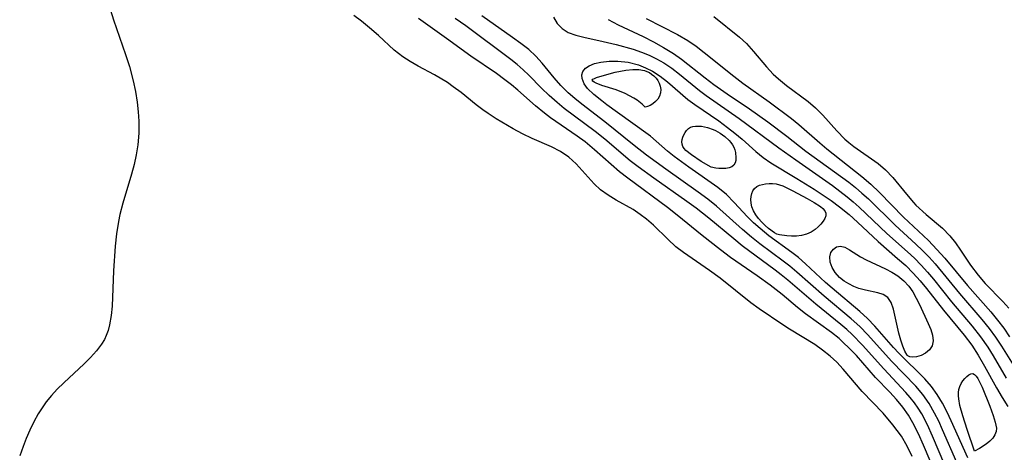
# Model space of a CAD drawing. Header units: metres. Extents: x 1073367 to 1082519, y 1569854 to 1574957.
# Tile 34 of 256: x 1073614 to 1073763, y 1573147 to 1573213. Entities that reach past the tile are written whole.
import ezdxf

# ---------------------------------------------------------------- set-up
doc = ezdxf.new("R2010")
doc.units = ezdxf.units.M
doc.layers.add('CGG_CurvaNivelLidar_v1', color=253, linetype='Continuous', lineweight=30)

msp = doc.modelspace()

# ---------------------------------------------------------------- linework, layer by layer
at = {"layer": 'CGG_CurvaNivelLidar_v1'}
for p, q in [((1073627.3054, 1573214.1722, 63.5), (1073627.7747, 1573212.7116, 63.5)), ((1073627.7747, 1573212.7116, 63.5), (1073629.6111, 1573207.4523, 63.5)), ((1073665.4307, 1573212.493, 63.5), (1073664.2613, 1573213.346, 63.5)), ((1073678.3393, 1573209.8587, 63), (1073674.0776, 1573212.8748, 63)), ((1073681.2536, 1573211.8053, 62.5), (1073679.6738, 1573212.9168, 62.5)), ((1073688.3651, 1573210.0043, 62), (1073683.6896, 1573213.3154, 62)), ((1073694.5634, 1573213.1017, 62), (1073695.1585, 1573212.1394, 62)), ((1073702.8813, 1573212.7452, 62.5), (1073704.4054, 1573211.9365, 62.5)), ((1073708.6408, 1573212.8973, 63), (1073713.4151, 1573210.4913, 63)), ((1073718.9462, 1573213.1906, 63.5), (1073722.8292, 1573210.0572, 63.5)), ((1073666.6557, 1573211.4926, 63.5), (1073665.4307, 1573212.493, 63.5)), ((1073667.9985, 1573210.3086, 63.5), (1073666.6557, 1573211.4926, 63.5)), ((1073688.0822, 1573206.6941, 62.5), (1073681.2536, 1573211.8053, 62.5)), ((1073695.1585, 1573212.1394, 62), (1073695.8821, 1573211.3627, 62)), ((1073695.8821, 1573211.3627, 62), (1073696.8299, 1573210.7837, 62)), ((1073704.4054, 1573211.9365, 62.5), (1073708.21, 1573210.1455, 62.5)), ((1073670.4115, 1573208.0975, 63.5), (1073667.9985, 1573210.3086, 63.5)), ((1073682.0221, 1573207.1938, 63), (1073678.3393, 1573209.8587, 63)), ((1073689.6221, 1573209.1048, 62), (1073688.3651, 1573210.0043, 62)), ((1073696.8299, 1573210.7837, 62), (1073697.9488, 1573210.3774, 62)), ((1073697.9488, 1573210.3774, 62), (1073699.1998, 1573210.0604, 62)), ((1073699.1998, 1573210.0604, 62), (1073702.1428, 1573209.4156, 62)), ((1073708.21, 1573210.1455, 62.5), (1073709.7761, 1573209.3624, 62.5)), ((1073713.4151, 1573210.4913, 63), (1073714.9755, 1573209.5788, 63)), ((1073722.8292, 1573210.0572, 63.5), (1073723.8747, 1573209.083, 63.5)), ((1073690.8191, 1573208.1762, 62), (1073689.6221, 1573209.1048, 62)), ((1073691.9219, 1573207.1791, 62), (1073690.8191, 1573208.1762, 62)), ((1073702.1428, 1573209.4156, 62), (1073704.1074, 1573208.9483, 62)), ((1073704.1074, 1573208.9483, 62), (1073706.6765, 1573208.2455, 62)), ((1073706.6765, 1573208.2455, 62), (1073707.9447, 1573207.8124, 62)), ((1073709.7761, 1573209.3624, 62.5), (1073711.3078, 1573208.5116, 62.5)), ((1073711.3078, 1573208.5116, 62.5), (1073712.7901, 1573207.582, 62.5)), ((1073714.9755, 1573209.5788, 63), (1073716.2443, 1573208.7013, 63)), ((1073716.2443, 1573208.7013, 63), (1073717.472, 1573207.7564, 63)), ((1073723.8747, 1573209.083, 63.5), (1073724.9409, 1573207.8984, 63.5)), ((1073629.6111, 1573207.4523, 63.5), (1073630.1879, 1573205.598, 63.5)), ((1073671.6798, 1573207.095, 63.5), (1073670.4115, 1573208.0975, 63.5)), ((1073672.8295, 1573206.3516, 63.5), (1073671.6798, 1573207.095, 63.5)), ((1073685.9437, 1573204.5266, 63), (1073682.0221, 1573207.1938, 63)), ((1073689.0465, 1573205.9224, 62.5), (1073688.0822, 1573206.6941, 62.5)), ((1073692.8799, 1573206.1241, 62), (1073691.9219, 1573207.1791, 62)), ((1073707.9447, 1573207.8124, 62), (1073709.11, 1573207.3315, 62)), ((1073709.11, 1573207.3315, 62), (1073710.2427, 1573206.7775, 62)), ((1073710.2427, 1573206.7775, 62), (1073711.3361, 1573206.1508, 62)), ((1073712.7901, 1573207.582, 62.5), (1073714.0278, 1573206.7066, 62.5)), ((1073714.0278, 1573206.7066, 62.5), (1073717.6111, 1573203.9042, 62.5)), ((1073717.472, 1573207.7564, 63), (1073721.9676, 1573204.1309, 63)), ((1073724.9409, 1573207.8984, 63.5), (1073726.9233, 1573205.5429, 63.5)), ((1073630.1879, 1573205.598, 63.5), (1073630.7598, 1573203.431, 63.5)), ((1073674.0338, 1573205.6759, 63.5), (1073672.8295, 1573206.3516, 63.5)), ((1073676.5061, 1573204.3601, 63.5), (1073674.0338, 1573205.6759, 63.5)), ((1073689.9678, 1573205.1202, 62.5), (1073689.0465, 1573205.9224, 62.5)), ((1073690.8107, 1573204.3027, 62.5), (1073689.9678, 1573205.1202, 62.5)), ((1073694.6923, 1573203.88, 62), (1073692.8799, 1573206.1241, 62)), ((1073699.0419, 1573204.8763, 61.5), (1073699.4167, 1573205.345, 61.5)), ((1073699.4167, 1573205.345, 61.5), (1073699.9734, 1573205.7228, 61.5)), ((1073699.9734, 1573205.7228, 61.5), (1073700.8004, 1573206.0475, 61.5)), ((1073700.8004, 1573206.0475, 61.5), (1073701.7764, 1573206.2692, 61.5)), ((1073701.7764, 1573206.2692, 61.5), (1073703.0246, 1573206.4135, 61.5)), ((1073703.0246, 1573206.4135, 61.5), (1073704.3647, 1573206.4238, 61.5)), ((1073704.3647, 1573206.4238, 61.5), (1073705.9156, 1573206.245, 61.5)), ((1073705.5725, 1573205.067, 61), (1073706.6401, 1573205.178, 61)), ((1073705.9156, 1573206.245, 61.5), (1073707.4729, 1573205.8497, 61.5)), ((1073706.6401, 1573205.178, 61), (1073707.5366, 1573205.1514, 61)), ((1073707.4729, 1573205.8497, 61.5), (1073708.5614, 1573205.4258, 61.5)), ((1073707.5366, 1573205.1514, 61), (1073708.3927, 1573204.9885, 61)), ((1073708.5614, 1573205.4258, 61.5), (1073709.6141, 1573204.8894, 61.5)), ((1073711.3361, 1573206.1508, 62), (1073712.546, 1573205.3393, 62)), ((1073712.546, 1573205.3393, 62), (1073713.708, 1573204.4593, 62)), ((1073726.9233, 1573205.5429, 63.5), (1073727.9462, 1573204.4683, 63.5)), ((1073678.4667, 1573203.1693, 63.5), (1073676.5061, 1573204.3601, 63.5)), ((1073687.2102, 1573203.6111, 63), (1073685.9437, 1573204.5266, 63)), ((1073692.7509, 1573202.3262, 62.5), (1073690.8107, 1573204.3027, 62.5)), ((1073695.7008, 1573202.7356, 62), (1073694.6923, 1573203.88, 62)), ((1073698.883, 1573204.3515, 61.5), (1073699.0419, 1573204.8763, 61.5)), ((1073698.9172, 1573203.7763, 61.5), (1073698.883, 1573204.3515, 61.5)), ((1073699.2446, 1573202.9837, 61.5), (1073698.9172, 1573203.7763, 61.5)), ((1073700.4729, 1573203.5243, 61), (1073700.5706, 1573203.6658, 61)), ((1073700.5706, 1573203.6658, 61), (1073700.7986, 1573203.8058, 61)), ((1073700.7986, 1573203.8058, 61), (1073701.1217, 1573203.9446, 61)), ((1073701.1217, 1573203.9446, 61), (1073701.9543, 1573204.2197, 61)), ((1073701.9543, 1573204.2197, 61), (1073703.969, 1573204.7465, 61)), ((1073703.969, 1573204.7465, 61), (1073705.5725, 1573205.067, 61)), ((1073708.3927, 1573204.9885, 61), (1073708.7763, 1573204.8532, 61)), ((1073708.7763, 1573204.8532, 61), (1073709.1394, 1573204.6801, 61)), ((1073709.1394, 1573204.6801, 61), (1073709.4778, 1573204.4694, 61)), ((1073709.4778, 1573204.4694, 61), (1073709.8325, 1573204.1792, 61)), ((1073709.6141, 1573204.8894, 61.5), (1073710.7743, 1573204.1435, 61.5)), ((1073709.8325, 1573204.1792, 61), (1073710.146, 1573203.8465, 61)), ((1073710.146, 1573203.8465, 61), (1073710.4149, 1573203.4785, 61)), ((1073710.7743, 1573204.1435, 61.5), (1073711.8772, 1573203.2957, 61.5)), ((1073713.708, 1573204.4593, 62), (1073716.7672, 1573201.9486, 62)), ((1073717.6111, 1573203.9042, 62.5), (1073718.9497, 1573202.8961, 62.5)), ((1073721.9676, 1573204.1309, 63), (1073723.346, 1573203.0971, 63)), ((1073727.9462, 1573204.4683, 63.5), (1073728.7361, 1573203.7352, 63.5)), ((1073728.7361, 1573203.7352, 63.5), (1073729.9591, 1573202.7201, 63.5)), ((1073630.7598, 1573203.431, 63.5), (1073631.0931, 1573201.8121, 63.5)), ((1073679.3635, 1573202.5496, 63.5), (1073678.4667, 1573203.1693, 63.5)), ((1073680.5409, 1573201.6543, 63.5), (1073679.3635, 1573202.5496, 63.5)), ((1073688.1856, 1573202.8472, 63), (1073687.2102, 1573203.6111, 63)), ((1073689.1868, 1573202.0001, 63), (1073688.1856, 1573202.8472, 63)), ((1073693.9078, 1573201.2085, 62.5), (1073692.7509, 1573202.3262, 62.5)), ((1073696.7939, 1573201.6387, 62), (1073695.7008, 1573202.7356, 62)), ((1073699.754, 1573202.2948, 61.5), (1073699.2446, 1573202.9837, 61.5)), ((1073700.7225, 1573201.3437, 61.5), (1073699.754, 1573202.2948, 61.5)), ((1073700.5428, 1573203.3726, 61), (1073700.4729, 1573203.5243, 61)), ((1073700.7594, 1573203.219, 61), (1073700.5428, 1573203.3726, 61)), ((1073701.0836, 1573203.064, 61), (1073700.7594, 1573203.219, 61)), ((1073701.9439, 1573202.7506, 61), (1073701.0836, 1573203.064, 61)), ((1073704.0988, 1573202.0679, 61), (1073701.9439, 1573202.7506, 61)), ((1073710.4149, 1573203.4785, 61), (1073710.6381, 1573203.0737, 61)), ((1073710.6381, 1573203.0737, 61), (1073710.7939, 1573202.6243, 61)), ((1073710.7939, 1573202.6243, 61), (1073710.8586, 1573202.1278, 61)), ((1073711.8772, 1573203.2957, 61.5), (1073714.9726, 1573200.6251, 61.5)), ((1073718.9497, 1573202.8961, 62.5), (1073720.9691, 1573201.4859, 62.5)), ((1073723.346, 1573203.0971, 63), (1073727.332, 1573200.2432, 63)), ((1073729.9591, 1573202.7201, 63.5), (1073733.2292, 1573200.3106, 63.5)), ((1073631.0931, 1573201.8121, 63.5), (1073631.3467, 1573200.186, 63.5)), ((1073682.832, 1573199.7975, 63.5), (1073680.5409, 1573201.6543, 63.5)), ((1073691.8468, 1573199.626, 63), (1073689.1868, 1573202.0001, 63)), ((1073695.1177, 1573200.1293, 62.5), (1073693.9078, 1573201.2085, 62.5)), ((1073697.8125, 1573200.737, 62), (1073696.7939, 1573201.6387, 62)), ((1073698.8818, 1573199.8695, 62), (1073697.8125, 1573200.737, 62)), ((1073701.8995, 1573200.3973, 61.5), (1073700.7225, 1573201.3437, 61.5)), ((1073705.455, 1573201.5188, 61), (1073704.0988, 1573202.0679, 61)), ((1073706.1415, 1573201.1815, 61), (1073705.455, 1573201.5188, 61)), ((1073706.7859, 1573200.8138, 61), (1073706.1415, 1573201.1815, 61)), ((1073707.2767, 1573200.4891, 61), (1073706.7859, 1573200.8138, 61)), ((1073710.4349, 1573200.6696, 61), (1073710.074, 1573200.2763, 61)), ((1073710.6848, 1573201.1203, 61), (1073710.4349, 1573200.6696, 61)), ((1073710.8246, 1573201.6161, 61), (1073710.6848, 1573201.1203, 61)), ((1073710.8586, 1573202.1278, 61), (1073710.8246, 1573201.6161, 61)), ((1073716.7672, 1573201.9486, 62), (1073717.7558, 1573201.2151, 62)), ((1073717.7558, 1573201.2151, 62), (1073722.7837, 1573197.7192, 62)), ((1073720.9691, 1573201.4859, 62.5), (1073724.3444, 1573199.2074, 62.5)), ((1073631.3467, 1573200.186, 63.5), (1073631.5043, 1573198.7404, 63.5)), ((1073683.8585, 1573199.0103, 63.5), (1073682.832, 1573199.7975, 63.5)), ((1073693.2145, 1573198.504, 63), (1073691.8468, 1573199.626, 63)), ((1073696.2177, 1573199.2372, 62.5), (1073695.1177, 1573200.1293, 62.5)), ((1073700.8837, 1573195.7491, 62.5), (1073696.2177, 1573199.2372, 62.5)), ((1073702.3795, 1573197.2026, 62), (1073698.8818, 1573199.8695, 62)), ((1073702.6991, 1573199.8069, 61.5), (1073701.8995, 1573200.3973, 61.5)), ((1073706.2488, 1573197.1991, 61.5), (1073702.6991, 1573199.8069, 61.5)), ((1073708.0505, 1573199.8891, 61), (1073707.2767, 1573200.4891, 61)), ((1073708.3091, 1573199.6573, 61), (1073708.0505, 1573199.8891, 61)), ((1073708.5, 1573199.4357, 61), (1073708.3091, 1573199.6573, 61)), ((1073708.8664, 1573199.5399, 61), (1073708.5, 1573199.4357, 61)), ((1073709.235, 1573199.7109, 61), (1073708.8664, 1573199.5399, 61)), ((1073709.6556, 1573199.9567, 61), (1073709.235, 1573199.7109, 61)), ((1073710.074, 1573200.2763, 61), (1073709.6556, 1573199.9567, 61)), ((1073714.9726, 1573200.6251, 61.5), (1073716.0504, 1573199.8187, 61.5)), ((1073716.0504, 1573199.8187, 61.5), (1073719.6619, 1573197.3459, 61.5)), ((1073724.3444, 1573199.2074, 62.5), (1073727.1049, 1573197.2199, 62.5)), ((1073727.332, 1573200.2432, 63), (1073730.7196, 1573197.6961, 63)), ((1073733.2292, 1573200.3106, 63.5), (1073734.3836, 1573199.3469, 63.5)), ((1073734.3836, 1573199.3469, 63.5), (1073735.4941, 1573198.2192, 63.5)), ((1073631.5043, 1573198.7404, 63.5), (1073631.5941, 1573197.2962, 63.5)), ((1073684.6406, 1573198.4658, 63.5), (1073683.8585, 1573199.0103, 63.5)), ((1073685.8893, 1573197.6645, 63.5), (1073684.6406, 1573198.4658, 63.5)), ((1073688.4569, 1573196.1688, 63.5), (1073685.8893, 1573197.6645, 63.5)), ((1073694.1385, 1573197.8293, 63), (1073693.2145, 1573198.504, 63)), ((1073698.1885, 1573195.0525, 63), (1073694.1385, 1573197.8293, 63)), ((1073722.7837, 1573197.7192, 62), (1073728.7896, 1573193.254, 62)), ((1073730.7196, 1573197.6961, 63), (1073731.8081, 1573196.8133, 63)), ((1073735.4941, 1573198.2192, 63.5), (1073737.6047, 1573195.8234, 63.5)), ((1073631.5941, 1573197.2962, 63.5), (1073631.5992, 1573195.4933, 63.5)), ((1073689.8939, 1573195.3966, 63.5), (1073688.4569, 1573196.1688, 63.5)), ((1073706.8196, 1573193.6254, 62), (1073702.3795, 1573197.2026, 62)), ((1073709.3008, 1573195.014, 61.5), (1073706.2488, 1573197.1991, 61.5)), ((1073714.7984, 1573195.9126, 61), (1073715.0647, 1573196.1772, 61)), ((1073715.0647, 1573196.1772, 61), (1073715.3723, 1573196.3789, 61)), ((1073715.3723, 1573196.3789, 61), (1073715.7443, 1573196.5082, 61)), ((1073715.7443, 1573196.5082, 61), (1073716.1546, 1573196.5664, 61)), ((1073716.1546, 1573196.5664, 61), (1073716.591, 1573196.5701, 61)), ((1073716.591, 1573196.5701, 61), (1073717.0439, 1573196.5308, 61)), ((1073717.0439, 1573196.5308, 61), (1073717.9704, 1573196.3462, 61)), ((1073717.9704, 1573196.3462, 61), (1073718.8091, 1573196.0553, 61)), ((1073719.6619, 1573197.3459, 61.5), (1073720.9907, 1573196.3722, 61.5)), ((1073720.9907, 1573196.3722, 61.5), (1073722.1232, 1573195.4816, 61.5)), ((1073727.1049, 1573197.2199, 62.5), (1073730.0098, 1573195.0276, 62.5)), ((1073731.8081, 1573196.8133, 63), (1073735.0026, 1573194.012, 63)), ((1073631.5992, 1573195.4933, 63.5), (1073631.4636, 1573193.7047, 63.5)), ((1073691.3623, 1573194.7011, 63.5), (1073689.8939, 1573195.3966, 63.5)), ((1073694.2722, 1573193.4001, 63.5), (1073691.3623, 1573194.7011, 63.5)), ((1073699.3685, 1573194.1726, 63), (1073698.1885, 1573195.0525, 63)), ((1073702.3614, 1573194.5629, 62.5), (1073700.8837, 1573195.7491, 62.5)), ((1073711.8859, 1573192.7744, 61.5), (1073709.3008, 1573195.014, 61.5)), ((1073714.1177, 1573194.5346, 61), (1073714.2237, 1573194.9025, 61)), ((1073714.2237, 1573194.9025, 61), (1073714.3766, 1573195.2621, 61)), ((1073714.3766, 1573195.2621, 61), (1073714.5692, 1573195.6027, 61)), ((1073714.5692, 1573195.6027, 61), (1073714.7984, 1573195.9126, 61)), ((1073718.8091, 1573196.0553, 61), (1073719.1796, 1573195.8854, 61)), ((1073719.1796, 1573195.8854, 61), (1073719.8936, 1573195.4889, 61)), ((1073719.8936, 1573195.4889, 61), (1073720.5904, 1573194.9945, 61)), ((1073720.5904, 1573194.9945, 61), (1073721.241, 1573194.4004, 61)), ((1073722.1232, 1573195.4816, 61.5), (1073723.2096, 1573194.5727, 61.5)), ((1073730.0098, 1573195.0276, 62.5), (1073732.9146, 1573192.7838, 62.5)), ((1073737.6047, 1573195.8234, 63.5), (1073738.8266, 1573194.6003, 63.5)), ((1073631.4636, 1573193.7047, 63.5), (1073631.2238, 1573192.2029, 63.5)), ((1073695.637, 1573192.6902, 63.5), (1073694.2722, 1573193.4001, 63.5)), ((1073700.8215, 1573192.9827, 63), (1073699.3685, 1573194.1726, 63)), ((1073706.2355, 1573191.2951, 62.5), (1073702.3614, 1573194.5629, 62.5)), ((1073708.7205, 1573192.1375, 62), (1073706.8196, 1573193.6254, 62)), ((1073714.0708, 1573194.1681, 61), (1073714.1177, 1573194.5346, 61)), ((1073714.1013, 1573193.8127, 61), (1073714.0708, 1573194.1681, 61)), ((1073714.2182, 1573193.4904, 61), (1073714.1013, 1573193.8127, 61)), ((1073714.4093, 1573193.1837, 61), (1073714.2182, 1573193.4904, 61)), ((1073714.6963, 1573192.8643, 61), (1073714.4093, 1573193.1837, 61)), ((1073721.241, 1573194.4004, 61), (1073721.5264, 1573194.0783, 61)), ((1073721.5264, 1573194.0783, 61), (1073721.7758, 1573193.739, 61)), ((1073721.7758, 1573193.739, 61), (1073721.978, 1573193.3802, 61)), ((1073721.978, 1573193.3802, 61), (1073722.1276, 1573192.9859, 61)), ((1073723.2096, 1573194.5727, 61.5), (1073725.3113, 1573192.6848, 61.5)), ((1073728.7896, 1573193.254, 62), (1073731.3543, 1573191.422, 62)), ((1073735.0026, 1573194.012, 63), (1073736.0762, 1573193.1094, 63)), ((1073738.8266, 1573194.6003, 63.5), (1073739.4166, 1573194.0848, 63.5)), ((1073739.4166, 1573194.0848, 63.5), (1073740.2024, 1573193.4613, 63.5)), ((1073740.2024, 1573193.4613, 63.5), (1073743.8739, 1573190.8741, 63.5)), ((1073631.2238, 1573192.2029, 63.5), (1073630.8902, 1573190.7144, 63.5)), ((1073696.8844, 1573191.8676, 63.5), (1073695.637, 1573192.6902, 63.5)), ((1073698.0376, 1573190.8356, 63.5), (1073696.8844, 1573191.8676, 63.5)), ((1073704.6035, 1573189.6451, 63), (1073700.8215, 1573192.9827, 63)), ((1073711.6399, 1573190.008, 62), (1073708.7205, 1573192.1375, 62)), ((1073712.9241, 1573191.9541, 61.5), (1073711.8859, 1573192.7744, 61.5)), ((1073715.1429, 1573190.3193, 61.5), (1073712.9241, 1573191.9541, 61.5)), ((1073715.5231, 1573192.1802, 61), (1073714.6963, 1573192.8643, 61)), ((1073717.0116, 1573191.1961, 61), (1073715.5231, 1573192.1802, 61)), ((1073722.1276, 1573192.9859, 61), (1073722.2234, 1573192.5761, 61)), ((1073722.2234, 1573192.5761, 61), (1073722.2855, 1573191.7473, 61)), ((1073722.2855, 1573191.7473, 61), (1073722.2576, 1573191.348, 61)), ((1073725.3113, 1573192.6848, 61.5), (1073726.401, 1573191.7802, 61.5)), ((1073726.401, 1573191.7802, 61.5), (1073727.5982, 1573190.973, 61.5)), ((1073732.9146, 1573192.7838, 62.5), (1073739.4039, 1573188.0296, 62.5)), ((1073736.0762, 1573193.1094, 63), (1073741.4029, 1573188.8934, 63)), ((1073630.8902, 1573190.7144, 63.5), (1073630.4928, 1573189.2471, 63.5)), ((1073700.7419, 1573187.8169, 63.5), (1073698.0376, 1573190.8356, 63.5)), ((1073707.4375, 1573190.3635, 62.5), (1073706.2355, 1573191.2951, 62.5)), ((1073709.7907, 1573188.6547, 62.5), (1073707.4375, 1573190.3635, 62.5)), ((1073719.5302, 1573187.2311, 61.5), (1073715.1429, 1573190.3193, 61.5)), ((1073718.5, 1573190.3341, 61), (1073717.0116, 1573191.1961, 61)), ((1073719.2179, 1573190.1996, 61), (1073718.5, 1573190.3341, 61)), ((1073719.6916, 1573190.1445, 61), (1073719.2179, 1573190.1996, 61)), ((1073721.244, 1573190.2094, 61), (1073720.7456, 1573190.1297, 61)), ((1073721.667, 1573190.3751, 61), (1073721.244, 1573190.2094, 61)), ((1073721.976, 1573190.6366, 61), (1073721.667, 1573190.3751, 61)), ((1073722.1708, 1573190.9721, 61), (1073721.976, 1573190.6366, 61)), ((1073722.2576, 1573191.348, 61), (1073722.1708, 1573190.9721, 61)), ((1073727.5982, 1573190.973, 61.5), (1073731.5429, 1573188.6097, 61.5)), ((1073731.3543, 1573191.422, 62), (1073736.9214, 1573187.5319, 62)), ((1073743.8739, 1573190.8741, 63.5), (1073745.0026, 1573189.9313, 63.5)), ((1073630.4928, 1573189.2471, 63.5), (1073629.1793, 1573184.8618, 63.5)), ((1073705.8701, 1573188.6394, 63), (1073704.6035, 1573189.6451, 63)), ((1073716.5564, 1573186.535, 62), (1073711.6399, 1573190.008, 62)), ((1073720.2143, 1573190.1148, 61), (1073719.6916, 1573190.1445, 61)), ((1073720.7456, 1573190.1297, 61), (1073720.2143, 1573190.1148, 61)), ((1073741.4029, 1573188.8934, 63), (1073742.7474, 1573187.7273, 63)), ((1073745.0026, 1573189.9313, 63.5), (1073746.1184, 1573188.7627, 63.5)), ((1073746.1184, 1573188.7627, 63.5), (1073748.1647, 1573186.2162, 63.5)), ((1073701.7229, 1573186.9017, 63.5), (1073700.7419, 1573187.8169, 63.5)), ((1073711.8806, 1573184.2149, 63), (1073705.8701, 1573188.6394, 63)), ((1073714.8508, 1573185.1008, 62.5), (1073709.7907, 1573188.6547, 62.5)), ((1073720.8438, 1573186.1562, 61.5), (1073719.5302, 1573187.2311, 61.5)), ((1073725.0955, 1573187.0972, 61), (1073725.4307, 1573187.3708, 61)), ((1073725.4307, 1573187.3708, 61), (1073725.838, 1573187.5754, 61)), ((1073725.838, 1573187.5754, 61), (1073726.2969, 1573187.722, 61)), ((1073726.2969, 1573187.722, 61), (1073726.7913, 1573187.8165, 61)), ((1073726.7913, 1573187.8165, 61), (1073727.3086, 1573187.8603, 61)), ((1073727.3086, 1573187.8603, 61), (1073727.8387, 1573187.8508, 61)), ((1073727.8387, 1573187.8508, 61), (1073728.3732, 1573187.7808, 61)), ((1073728.3732, 1573187.7808, 61), (1073728.8861, 1573187.6509, 61)), ((1073728.8861, 1573187.6509, 61), (1073729.3967, 1573187.4718, 61)), ((1073729.3967, 1573187.4718, 61), (1073729.9056, 1573187.2569, 61)), ((1073729.9056, 1573187.2569, 61), (1073730.9205, 1573186.7619, 61)), ((1073731.5429, 1573188.6097, 61.5), (1073734.1689, 1573186.9773, 61.5)), ((1073736.9214, 1573187.5319, 62), (1073739.162, 1573185.8458, 62)), ((1073739.4039, 1573188.0296, 62.5), (1073740.4236, 1573187.2247, 62.5)), ((1073740.4236, 1573187.2247, 62.5), (1073741.4127, 1573186.3892, 62.5)), ((1073742.7474, 1573187.7273, 63), (1073744.055, 1573186.4707, 63)), ((1073702.8614, 1573186.0796, 63.5), (1073701.7229, 1573186.9017, 63.5)), ((1073704.0925, 1573185.3449, 63.5), (1073702.8614, 1573186.0796, 63.5)), ((1073718.0138, 1573185.4579, 62), (1073716.5564, 1573186.535, 62)), ((1073722.0175, 1573184.9737, 61.5), (1073720.8438, 1573186.1562, 61.5)), ((1073724.5531, 1573185.3974, 61), (1073724.5919, 1573185.8845, 61)), ((1073724.5919, 1573185.8845, 61), (1073724.6892, 1573186.3402, 61)), ((1073724.6892, 1573186.3402, 61), (1073724.8529, 1573186.75, 61)), ((1073724.8529, 1573186.75, 61), (1073725.0955, 1573187.0972, 61)), ((1073730.9205, 1573186.7619, 61), (1073733.1098, 1573185.5972, 61)), ((1073734.1689, 1573186.9773, 61.5), (1073736.7295, 1573185.267, 61.5)), ((1073739.162, 1573185.8458, 62), (1073740.0939, 1573185.0749, 62)), ((1073741.4127, 1573186.3892, 62.5), (1073742.3853, 1573185.4986, 62.5)), ((1073744.055, 1573186.4707, 63), (1073747.7118, 1573182.7398, 63)), ((1073748.1647, 1573186.2162, 63.5), (1073749.2272, 1573184.9676, 63.5)), ((1073629.1793, 1573184.8618, 63.5), (1073628.7376, 1573183.1603, 63.5)), ((1073706.6552, 1573183.8937, 63.5), (1073704.0925, 1573185.3449, 63.5)), ((1073713.3669, 1573183.0489, 63), (1073711.8806, 1573184.2149, 63)), ((1073716.2268, 1573184.0986, 62.5), (1073714.8508, 1573185.1008, 62.5)), ((1073719.3387, 1573184.4062, 62), (1073718.0138, 1573185.4579, 62)), ((1073723.2588, 1573180.8737, 62), (1073719.3387, 1573184.4062, 62)), ((1073724.041, 1573182.7986, 61.5), (1073722.0175, 1573184.9737, 61.5)), ((1073724.5751, 1573184.8849, 61), (1073724.5531, 1573185.3974, 61)), ((1073724.7024, 1573184.3135, 61), (1073724.5751, 1573184.8849, 61)), ((1073724.9462, 1573183.7038, 61), (1073724.7024, 1573184.3135, 61)), ((1073733.1098, 1573185.5972, 61), (1073734.1713, 1573184.9885, 61)), ((1073734.1713, 1573184.9885, 61), (1073735.1027, 1573184.364, 61)), ((1073735.1027, 1573184.364, 61), (1073735.48, 1573184.04, 61)), ((1073736.7295, 1573185.267, 61.5), (1073738.0059, 1573184.323, 61.5)), ((1073738.0059, 1573184.323, 61.5), (1073739.4668, 1573183.1212, 61.5)), ((1073740.0939, 1573185.0749, 62), (1073741.0136, 1573184.2553, 62)), ((1073741.0136, 1573184.2553, 62), (1073745.1913, 1573180.2686, 62)), ((1073742.3853, 1573185.4986, 62.5), (1073746.4546, 1573181.5038, 62.5)), ((1073749.2272, 1573184.9676, 63.5), (1073749.5928, 1573184.5814, 63.5)), ((1073749.5928, 1573184.5814, 63.5), (1073751.1567, 1573183.1458, 63.5)), ((1073628.7376, 1573183.1603, 63.5), (1073628.5091, 1573182.0659, 63.5)), ((1073707.7644, 1573183.1642, 63.5), (1073706.6552, 1573183.8937, 63.5)), ((1073708.726, 1573182.4359, 63.5), (1073707.7644, 1573183.1642, 63.5)), ((1073717.1561, 1573179.9346, 63), (1073713.3669, 1573183.0489, 63)), ((1073718.15, 1573182.6099, 62.5), (1073716.2268, 1573184.0986, 62.5)), ((1073724.9713, 1573181.8895, 61.5), (1073724.041, 1573182.7986, 61.5)), ((1073725.2924, 1573183.1011, 61), (1073724.9462, 1573183.7038, 61)), ((1073725.7208, 1573182.5128, 61), (1073725.2924, 1573183.1011, 61)), ((1073735.48, 1573184.04, 61), (1073735.7653, 1573183.7032, 61)), ((1073735.7653, 1573183.7032, 61), (1073735.9231, 1573183.3484, 61)), ((1073735.919, 1573182.9502, 61), (1073735.7693, 1573182.5338, 61)), ((1073735.9231, 1573183.3484, 61), (1073735.919, 1573182.9502, 61)), ((1073739.4668, 1573183.1212, 61.5), (1073740.7157, 1573181.9938, 61.5)), ((1073747.7118, 1573182.7398, 63), (1073751.5015, 1573179.1753, 63)), ((1073751.1567, 1573183.1458, 63.5), (1073753.6269, 1573181.0499, 63.5)), ((1073628.5091, 1573182.0659, 63.5), (1073628.2162, 1573180.205, 63.5)), ((1073709.7615, 1573181.5331, 63.5), (1073708.726, 1573182.4359, 63.5)), ((1073711.9266, 1573179.3893, 63.5), (1073709.7615, 1573181.5331, 63.5)), ((1073721.9466, 1573179.4275, 62.5), (1073718.15, 1573182.6099, 62.5)), ((1073725.948, 1573181.0094, 61.5), (1073724.9713, 1573181.8895, 61.5)), ((1073726.2023, 1573181.9578, 61), (1073725.7208, 1573182.5128, 61)), ((1073726.7085, 1573181.4539, 61), (1073726.2023, 1573181.9578, 61)), ((1073727.2107, 1573181.0181, 61), (1073726.7085, 1573181.4539, 61)), ((1073734.7723, 1573181.2564, 61), (1073734.3058, 1573180.8492, 61)), ((1073735.1721, 1573181.6785, 61), (1073734.7723, 1573181.2564, 61)), ((1073735.5111, 1573182.1072, 61), (1073735.1721, 1573181.6785, 61)), ((1073735.7693, 1573182.5338, 61), (1073735.5111, 1573182.1072, 61)), ((1073740.7157, 1573181.9938, 61.5), (1073743.8783, 1573179.0384, 61.5)), ((1073746.4546, 1573181.5038, 62.5), (1073749.5933, 1573178.645, 62.5)), ((1073628.2162, 1573180.205, 63.5), (1073628.0132, 1573178.3289, 63.5)), ((1073719.9226, 1573177.7657, 63), (1073717.1561, 1573179.9346, 63)), ((1073724.6538, 1573179.6891, 62), (1073723.2588, 1573180.8737, 62)), ((1073727.2827, 1573179.9222, 61.5), (1073725.948, 1573181.0094, 61.5)), ((1073728.1294, 1573180.366, 61), (1073727.2107, 1573181.0181, 61)), ((1073730.7592, 1573177.3828, 61.5), (1073727.2827, 1573179.9222, 61.5)), ((1073728.5, 1573180.1803, 61), (1073728.1294, 1573180.366, 61)), ((1073728.903, 1573180.0679, 61), (1073728.5, 1573180.1803, 61)), ((1073730.002, 1573179.8937, 61), (1073728.903, 1573180.0679, 61)), ((1073730.7057, 1573179.843, 61), (1073730.002, 1573179.8937, 61)), ((1073731.4575, 1573179.8499, 61), (1073730.7057, 1573179.843, 61)), ((1073732.2162, 1573179.9409, 61), (1073731.4575, 1573179.8499, 61)), ((1073732.9992, 1573180.1554, 61), (1073732.2162, 1573179.9409, 61)), ((1073733.7069, 1573180.4702, 61), (1073732.9992, 1573180.1554, 61)), ((1073734.3058, 1573180.8492, 61), (1073733.7069, 1573180.4702, 61)), ((1073745.1913, 1573180.2686, 62), (1073748.3097, 1573177.4966, 62)), ((1073753.6269, 1573181.0499, 63.5), (1073754.7586, 1573179.9121, 63.5)), ((1073754.7586, 1573179.9121, 63.5), (1073755.6001, 1573178.8617, 63.5)), ((1073628.0132, 1573178.3289, 63.5), (1073627.7733, 1573174.5743, 63.5)), ((1073713.1534, 1573178.2556, 63.5), (1073711.9266, 1573179.3893, 63.5)), ((1073714.3231, 1573177.3581, 63.5), (1073713.1534, 1573178.2556, 63.5)), ((1073723.2279, 1573178.3982, 62.5), (1073721.9466, 1573179.4275, 62.5)), ((1073728.2449, 1573174.7069, 62.5), (1073723.2279, 1573178.3982, 62.5)), ((1073725.901, 1573178.7029, 62), (1073724.6538, 1573179.6891, 62)), ((1073729.4722, 1573176.0521, 62), (1073725.901, 1573178.7029, 62)), ((1073737.0787, 1573177.873, 61), (1073737.5688, 1573178.2245, 61)), ((1073737.5688, 1573178.2245, 61), (1073738.1391, 1573178.3467, 61)), ((1073738.1391, 1573178.3467, 61), (1073738.8051, 1573178.1778, 61)), ((1073743.8783, 1573179.0384, 61.5), (1073746.8318, 1573176.4822, 61.5)), ((1073749.5933, 1573178.645, 62.5), (1073750.6258, 1573177.6646, 62.5)), ((1073751.5015, 1573179.1753, 63), (1073752.8084, 1573177.8473, 63)), ((1073755.6001, 1573178.8617, 63.5), (1073756.3747, 1573177.7433, 63.5)), ((1073718.2474, 1573174.6601, 63.5), (1073714.3231, 1573177.3581, 63.5)), ((1073721.4506, 1573176.6158, 63), (1073719.9226, 1573177.7657, 63)), ((1073731.7773, 1573176.5953, 61.5), (1073730.7592, 1573177.3828, 61.5)), ((1073736.5345, 1573176.7, 61), (1073736.7147, 1573177.3498, 61)), ((1073736.7147, 1573177.3498, 61), (1073737.0787, 1573177.873, 61)), ((1073738.8051, 1573178.1778, 61), (1073739.5263, 1573177.7817, 61)), ((1073739.5263, 1573177.7817, 61), (1073741.1963, 1573176.7073, 61)), ((1073748.3097, 1573177.4966, 62), (1073749.3893, 1573176.4924, 62)), ((1073750.6258, 1573177.6646, 62.5), (1073751.6224, 1573176.6501, 62.5)), ((1073752.8084, 1573177.8473, 63), (1073753.9983, 1573176.5052, 63)), ((1073756.3747, 1573177.7433, 63.5), (1073757.8946, 1573175.4364, 63.5)), ((1073725.5231, 1573173.8416, 63), (1073721.4506, 1573176.6158, 63)), ((1073730.4724, 1573175.2757, 62), (1073729.4722, 1573176.0521, 62)), ((1073731.528, 1573174.3834, 62), (1073730.4724, 1573175.2757, 62)), ((1073732.8457, 1573175.6777, 61.5), (1073731.7773, 1573176.5953, 61.5)), ((1073735.8899, 1573172.842, 61.5), (1073732.8457, 1573175.6777, 61.5)), ((1073736.5955, 1573175.9301, 61), (1073736.5345, 1573176.7, 61)), ((1073736.8853, 1573175.1179, 61), (1073736.5955, 1573175.9301, 61)), ((1073741.1963, 1573176.7073, 61), (1073742.0791, 1573176.2374, 61)), ((1073742.0791, 1573176.2374, 61), (1073744.9939, 1573174.8921, 61)), ((1073746.8318, 1573176.4822, 61.5), (1073748.0542, 1573175.3804, 61.5)), ((1073748.0542, 1573175.3804, 61.5), (1073749.2024, 1573174.2467, 61.5)), ((1073749.3893, 1573176.4924, 62), (1073750.428, 1573175.4485, 62)), ((1073750.428, 1573175.4485, 62), (1073751.3781, 1573174.396, 62)), ((1073751.6224, 1573176.6501, 62.5), (1073752.5376, 1573175.6321, 62.5)), ((1073752.5376, 1573175.6321, 62.5), (1073756.2173, 1573171.1262, 62.5)), ((1073753.9983, 1573176.5052, 63), (1073757.4212, 1573172.3452, 63)), ((1073757.8946, 1573175.4364, 63.5), (1073759.0367, 1573173.9108, 63.5)), ((1073627.7733, 1573174.5743, 63.5), (1073627.5535, 1573169.2447, 63.5)), ((1073719.8722, 1573173.4657, 63.5), (1073718.2474, 1573174.6601, 63.5)), ((1073727.502, 1573172.4158, 63), (1073725.5231, 1573173.8416, 63)), ((1073729.1621, 1573173.9984, 62.5), (1073728.2449, 1573174.7069, 62.5)), ((1073730.1388, 1573173.1965, 62.5), (1073729.1621, 1573173.9984, 62.5)), ((1073735.6529, 1573170.7233, 62), (1073731.528, 1573174.3834, 62)), ((1073737.3727, 1573174.3165, 61), (1073736.8853, 1573175.1179, 61)), ((1073738.0199, 1573173.5945, 61), (1073737.3727, 1573174.3165, 61)), ((1073744.9939, 1573174.8921, 61), (1073745.9606, 1573174.394, 61)), ((1073745.9606, 1573174.394, 61), (1073746.8772, 1573173.8266, 61)), ((1073746.8772, 1573173.8266, 61), (1073747.7931, 1573173.0835, 61)), ((1073749.2024, 1573174.2467, 61.5), (1073750.243, 1573173.0928, 61.5)), ((1073751.3781, 1573174.396, 62), (1073752.2909, 1573173.3074, 62)), ((1073759.0367, 1573173.9108, 63.5), (1073760.1261, 1573172.6701, 63.5)), ((1073724.5491, 1573169.7102, 63.5), (1073719.8722, 1573173.4657, 63.5)), ((1073729.278, 1573170.9931, 63), (1073727.502, 1573172.4158, 63)), ((1073734.4286, 1573169.5147, 62.5), (1073730.1388, 1573173.1965, 62.5)), ((1073736.8777, 1573171.9638, 61.5), (1073735.8899, 1573172.842, 61.5)), ((1073738.6993, 1573173.044, 61), (1073738.0199, 1573173.5945, 61)), ((1073739.4043, 1573172.6014, 61), (1073738.6993, 1573173.044, 61)), ((1073740.1606, 1573172.2272, 61), (1073739.4043, 1573172.6014, 61)), ((1073747.7931, 1573173.0835, 61), (1073748.5374, 1573172.2589, 61)), ((1073748.5374, 1573172.2589, 61), (1073749.141, 1573171.3888, 61)), ((1073750.243, 1573173.0928, 61.5), (1073751.2271, 1573171.9026, 61.5)), ((1073752.2909, 1573173.3074, 62), (1073755.0128, 1573169.9097, 62)), ((1073757.4212, 1573172.3452, 63), (1073760.9663, 1573168.3872, 63)), ((1073760.1261, 1573172.6701, 63.5), (1073762.8117, 1573169.9287, 63.5)), ((1073731.6312, 1573169.0204, 63), (1073729.278, 1573170.9931, 63)), ((1073741.1078, 1573168.4277, 61.5), (1073736.8777, 1573171.9638, 61.5)), ((1073740.95, 1573171.9271, 61), (1073740.1606, 1573172.2272, 61)), ((1073741.9425, 1573171.659, 61), (1073740.95, 1573171.9271, 61)), ((1073743.8434, 1573171.2638, 61), (1073741.9425, 1573171.659, 61)), ((1073744.6611, 1573171.0136, 61), (1073743.8434, 1573171.2638, 61)), ((1073745.3467, 1573170.5416, 61), (1073744.6611, 1573171.0136, 61)), ((1073749.141, 1573171.3888, 61), (1073749.6713, 1573170.4595, 61)), ((1073751.2271, 1573171.9026, 61.5), (1073753.7815, 1573168.6455, 61.5)), ((1073756.2173, 1573171.1262, 62.5), (1073759.6307, 1573167.2023, 62.5)), ((1073627.5535, 1573169.2447, 63.5), (1073627.4136, 1573167.7869, 63.5)), ((1073725.8028, 1573168.8041, 63.5), (1073724.5491, 1573169.7102, 63.5)), ((1073738.2293, 1573166.4579, 62.5), (1073734.4286, 1573169.5147, 62.5)), ((1073739.8003, 1573167.3226, 62), (1073735.6529, 1573170.7233, 62)), ((1073745.8421, 1573169.7778, 61), (1073745.3467, 1573170.5416, 61)), ((1073746.2031, 1573168.7708, 61), (1073745.8421, 1573169.7778, 61)), ((1073749.6713, 1573170.4595, 61), (1073750.1526, 1573169.4964, 61)), ((1073750.1526, 1573169.4964, 61), (1073751.4831, 1573166.6143, 61)), ((1073755.0128, 1573169.9097, 62), (1073758.1747, 1573166.1717, 62)), ((1073762.8117, 1573169.9287, 63.5), (1073763.6943, 1573168.9054, 63.5)), ((1073627.4136, 1573167.7869, 63.5), (1073627.1681, 1573166.3851, 63.5)), ((1073729.3961, 1573166.4004, 63.5), (1073725.8028, 1573168.8041, 63.5)), ((1073732.8283, 1573168.0729, 63), (1073731.6312, 1573169.0204, 63)), ((1073736.7919, 1573165.2058, 63), (1073732.8283, 1573168.0729, 63)), ((1073742.2804, 1573167.3387, 61.5), (1073741.1078, 1573168.4277, 61.5)), ((1073747.0217, 1573165.1256, 61), (1073746.2031, 1573168.7708, 61)), ((1073753.7815, 1573168.6455, 61.5), (1073756.9435, 1573164.8162, 61.5)), ((1073760.9663, 1573168.3872, 63), (1073762.0194, 1573167.1209, 63)), ((1073627.1681, 1573166.3851, 63.5), (1073626.943, 1573165.5536, 63.5)), ((1073730.4235, 1573165.7344, 63.5), (1073729.3961, 1573166.4004, 63.5)), ((1073739.1045, 1573165.7084, 62.5), (1073738.2293, 1573166.4579, 62.5)), ((1073741.1125, 1573166.125, 62), (1073739.8003, 1573167.3226, 62)), ((1073743.3609, 1573166.209, 61.5), (1073742.2804, 1573167.3387, 61.5)), ((1073751.4831, 1573166.6143, 61), (1073751.8618, 1573165.69, 61)), ((1073759.6307, 1573167.2023, 62.5), (1073760.7274, 1573165.8485, 62.5)), ((1073762.0194, 1573167.1209, 63), (1073762.9481, 1573165.877, 63)), ((1073626.6481, 1573164.7544, 63.5), (1073626.3799, 1573164.1898, 63.5)), ((1073626.943, 1573165.5536, 63.5), (1073626.6481, 1573164.7544, 63.5)), ((1073734.2372, 1573163.3927, 63.5), (1073730.4235, 1573165.7344, 63.5)), ((1073737.9307, 1573164.2949, 63), (1073736.7919, 1573165.2058, 63)), ((1073739.9498, 1573164.9309, 62.5), (1073739.1045, 1573165.7084, 62.5)), ((1073741.5096, 1573163.3151, 62.5), (1073739.9498, 1573164.9309, 62.5)), ((1073742.3167, 1573164.8749, 62), (1073741.1125, 1573166.125, 62)), ((1073745.8772, 1573160.8862, 62), (1073742.3167, 1573164.8749, 62)), ((1073746.2187, 1573162.9545, 61.5), (1073743.3609, 1573166.209, 61.5)), ((1073747.3153, 1573164.0686, 61), (1073747.0217, 1573165.1256, 61)), ((1073751.8618, 1573165.69, 61), (1073752.1327, 1573164.8045, 61)), ((1073752.1327, 1573164.8045, 61), (1073752.2236, 1573163.9773, 61)), ((1073756.9435, 1573164.8162, 61.5), (1073758.0887, 1573163.2821, 61.5)), ((1073758.1747, 1573166.1717, 62), (1073759.4264, 1573164.5791, 62)), ((1073760.7274, 1573165.8485, 62.5), (1073761.6897, 1573164.5178, 62.5)), ((1073762.9481, 1573165.877, 63), (1073763.828, 1573164.5916, 63)), ((1073625.9522, 1573163.4643, 63.5), (1073625.1811, 1573162.4236, 63.5)), ((1073626.3799, 1573164.1898, 63.5), (1073625.9522, 1573163.4643, 63.5)), ((1073735.4382, 1573162.5543, 63.5), (1073734.2372, 1573163.3927, 63.5)), ((1073738.6827, 1573163.634, 63), (1073737.9307, 1573164.2949, 63)), ((1073739.3889, 1573162.9553, 63), (1073738.6827, 1573163.634, 63)), ((1073744.7277, 1573159.7195, 62.5), (1073741.5096, 1573163.3151, 62.5)), ((1073747.6296, 1573163.1391, 61), (1073747.3153, 1573164.0686, 61)), ((1073752.2236, 1573163.9773, 61), (1073752.0698, 1573163.2279, 61)), ((1073758.0887, 1573163.2821, 61.5), (1073759.0734, 1573161.7722, 61.5)), ((1073759.4264, 1573164.5791, 62), (1073760.51, 1573163.0082, 62)), ((1073761.6897, 1573164.5178, 62.5), (1073762.5964, 1573163.1423, 62.5)), ((1073625.1811, 1573162.4236, 63.5), (1073624.2949, 1573161.4336, 63.5)), ((1073736.5889, 1573161.6204, 63.5), (1073735.4382, 1573162.5543, 63.5)), ((1073740.563, 1573161.7177, 63), (1073739.3889, 1573162.9553, 63)), ((1073747.0345, 1573162.0742, 61.5), (1073746.2187, 1573162.9545, 61.5)), ((1073750.9556, 1573158.1974, 61.5), (1073747.0345, 1573162.0742, 61.5)), ((1073747.9395, 1573162.3922, 61), (1073747.6296, 1573163.1391, 61)), ((1073748.2662, 1573161.8128, 61), (1073747.9395, 1573162.3922, 61)), ((1073748.399, 1573161.6731, 61), (1073748.2662, 1573161.8128, 61)), ((1073751.0705, 1573162.0852, 61), (1073750.3843, 1573161.7215, 61)), ((1073751.6622, 1573162.5956, 61), (1073751.0705, 1573162.0852, 61)), ((1073752.0698, 1573163.2279, 61), (1073751.6622, 1573162.5956, 61)), ((1073759.0734, 1573161.7722, 61.5), (1073760.0263, 1573160.1407, 61.5)), ((1073760.51, 1573163.0082, 62), (1073761.3213, 1573161.7106, 62)), ((1073762.5964, 1573163.1423, 62.5), (1073765.619, 1573158.281, 62.5)), ((1073623.3275, 1573160.4752, 63.5), (1073620.2235, 1573157.6128, 63.5)), ((1073624.2949, 1573161.4336, 63.5), (1073623.3275, 1573160.4752, 63.5)), ((1073737.5806, 1573160.706, 63.5), (1073736.5889, 1573161.6204, 63.5)), ((1073738.5788, 1573159.6426, 63.5), (1073737.5806, 1573160.706, 63.5)), ((1073743.4577, 1573158.416, 63), (1073740.563, 1573161.7177, 63)), ((1073749.6044, 1573157.0633, 62), (1073745.8772, 1573160.8862, 62)), ((1073748.5, 1573161.6549, 61), (1073748.399, 1573161.6731, 61)), ((1073748.708, 1573161.533, 61), (1073748.5, 1573161.6549, 61)), ((1073749.128, 1573161.4785, 61), (1073748.708, 1573161.533, 61)), ((1073749.6916, 1573161.5216, 61), (1073749.128, 1573161.4785, 61)), ((1073750.3843, 1573161.7215, 61), (1073749.6916, 1573161.5216, 61)), ((1073761.3213, 1573161.7106, 62), (1073763.3185, 1573158.3107, 62)), ((1073741.4231, 1573156.2969, 63.5), (1073738.5788, 1573159.6426, 63.5)), ((1073748.0908, 1573156.1451, 62.5), (1073744.7277, 1573159.7195, 62.5)), ((1073757.3338, 1573158.5722, 61), (1073757.647, 1573158.8164, 61)), ((1073757.647, 1573158.8164, 61), (1073757.9555, 1573158.9657, 61)), ((1073757.9555, 1573158.9657, 61), (1073758.249, 1573158.9877, 61)), ((1073758.249, 1573158.9877, 61), (1073758.5152, 1573158.86, 61)), ((1073758.5152, 1573158.86, 61), (1073758.7627, 1573158.6103, 61)), ((1073760.0263, 1573160.1407, 61.5), (1073761.8494, 1573156.8367, 61.5)), ((1073620.2235, 1573157.6128, 63.5), (1073619.21, 1573156.6047, 63.5)), ((1073745.6333, 1573156.1563, 63), (1073743.4577, 1573158.416, 63)), ((1073751.9533, 1573157.0525, 61.5), (1073750.9556, 1573158.1974, 61.5)), ((1073756.2594, 1573157.038, 61), (1073756.4739, 1573157.4804, 61)), ((1073756.4739, 1573157.4804, 61), (1073756.7349, 1573157.8894, 61)), ((1073756.7349, 1573157.8894, 61), (1073757.026, 1573158.2574, 61)), ((1073757.026, 1573158.2574, 61), (1073757.3338, 1573158.5722, 61)), ((1073758.7627, 1573158.6103, 61), (1073758.9963, 1573158.271, 61)), ((1073758.9963, 1573158.271, 61), (1073759.2199, 1573157.8666, 61)), ((1073759.2199, 1573157.8666, 61), (1073759.6497, 1573156.9324, 61)), ((1073619.21, 1573156.6047, 63.5), (1073618.3562, 1573155.6662, 63.5)), ((1073744.6462, 1573152.9633, 63.5), (1073741.4231, 1573156.2969, 63.5)), ((1073746.6634, 1573155.0416, 63), (1073745.6333, 1573156.1563, 63)), ((1073748.7551, 1573155.3722, 62.5), (1073748.0908, 1573156.1451, 62.5)), ((1073750.6709, 1573155.8039, 62), (1073749.6044, 1573157.0633, 62)), ((1073751.6086, 1573154.4475, 62), (1073750.6709, 1573155.8039, 62)), ((1073752.8392, 1573155.8188, 61.5), (1073751.9533, 1573157.0525, 61.5)), ((1073753.6335, 1573154.5021, 61.5), (1073752.8392, 1573155.8188, 61.5)), ((1073756.0531, 1573156.1105, 61), (1073756.1126, 1573156.5661, 61)), ((1073756.0544, 1573155.637, 61), (1073756.0531, 1573156.1105, 61)), ((1073756.1126, 1573156.5661, 61), (1073756.2594, 1573157.038, 61)), ((1073759.6497, 1573156.9324, 61), (1073760.8227, 1573154.0537, 61)), ((1073761.8494, 1573156.8367, 61.5), (1073762.6971, 1573155.3821, 61.5)), ((1073617.5555, 1573154.6794, 63.5), (1073616.925, 1573153.802, 63.5)), ((1073618.3562, 1573155.6662, 63.5), (1073617.5555, 1573154.6794, 63.5)), ((1073747.6329, 1573153.8758, 63), (1073746.6634, 1573155.0416, 63)), ((1073749.3809, 1573154.5713, 62.5), (1073748.7551, 1573155.3722, 62.5)), ((1073749.9549, 1573153.7363, 62.5), (1073749.3809, 1573154.5713, 62.5)), ((1073752.4408, 1573153.0001, 62), (1073751.6086, 1573154.4475, 62)), ((1073754.3587, 1573153.1226, 61.5), (1073753.6335, 1573154.5021, 61.5)), ((1073756.1021, 1573155.1506, 61), (1073756.0544, 1573155.637, 61)), ((1073756.292, 1573154.1523, 61), (1073756.1021, 1573155.1506, 61)), ((1073762.6971, 1573155.3821, 61.5), (1073763.5893, 1573153.979, 61.5)), ((1073616.3428, 1573152.8892, 63.5), (1073615.6717, 1573151.6795, 63.5)), ((1073616.925, 1573153.802, 63.5), (1073616.3428, 1573152.8892, 63.5)), ((1073746.1106, 1573151.2298, 63.5), (1073744.6462, 1573152.9633, 63.5)), ((1073748.4828, 1573152.6721, 63), (1073747.6329, 1573153.8758, 63)), ((1073750.4847, 1573152.8657, 62.5), (1073749.9549, 1573153.7363, 62.5)), ((1073751.3557, 1573151.2131, 62.5), (1073750.4847, 1573152.8657, 62.5)), ((1073753.0726, 1573151.7448, 62), (1073752.4408, 1573153.0001, 62)), ((1073754.9787, 1573151.8206, 61.5), (1073754.3587, 1573153.1226, 61.5)), ((1073756.7167, 1573152.5727, 61), (1073756.292, 1573154.1523, 61)), ((1073760.8227, 1573154.0537, 61), (1073761.357, 1573152.6134, 61)), ((1073615.6717, 1573151.6795, 63.5), (1073615.0671, 1573150.4259, 63.5)), ((1073749.1664, 1573151.514, 63), (1073748.4828, 1573152.6721, 63)), ((1073750.0032, 1573149.8489, 63), (1073749.1664, 1573151.514, 63)), ((1073753.6679, 1573150.4563, 62), (1073753.0726, 1573151.7448, 62)), ((1073757.5071, 1573146.1867, 61.5), (1073754.9787, 1573151.8206, 61.5)), ((1073757.3721, 1573150.5226, 61), (1073756.7167, 1573152.5727, 61)), ((1073761.357, 1573152.6134, 61), (1073761.6541, 1573151.6337, 61)), ((1073761.6541, 1573151.6337, 61), (1073761.7636, 1573151.1571, 61)), ((1073615.0671, 1573150.4259, 63.5), (1073614.5154, 1573149.138, 63.5)), ((1073746.7745, 1573150.3667, 63.5), (1073746.1106, 1573151.2298, 63.5)), ((1073747.3986, 1573149.4723, 63.5), (1073746.7745, 1573150.3667, 63.5)), ((1073750.7685, 1573148.1196, 63), (1073750.0032, 1573149.8489, 63)), ((1073752.1466, 1573149.4938, 62.5), (1073751.3557, 1573151.2131, 62.5)), ((1073755.834, 1573145.5123, 62), (1073753.6679, 1573150.4563, 62)), ((1073758.5, 1573147.2091, 61), (1073757.3721, 1573150.5226, 61)), ((1073761.7741, 1573150.1858, 61), (1073761.6018, 1573149.6917, 61)), ((1073761.7636, 1573151.1571, 61), (1073761.8211, 1573150.6821, 61)), ((1073761.8211, 1573150.6821, 61), (1073761.7741, 1573150.1858, 61)), ((1073614.5154, 1573149.138, 63.5), (1073614.0441, 1573147.9292, 63.5)), ((1073748.2729, 1573147.9768, 63.5), (1073747.3986, 1573149.4723, 63.5)), ((1073754.0169, 1573145.0999, 62.5), (1073752.1466, 1573149.4938, 62.5)), ((1073760.8132, 1573148.7116, 61), (1073760.2982, 1573148.2901, 61)), ((1073761.265, 1573149.1814, 61), (1073760.8132, 1573148.7116, 61)), ((1073761.6018, 1573149.6917, 61), (1073761.265, 1573149.1814, 61)), ((1073614.0441, 1573147.9292, 63.5), (1073613.5276, 1573146.4996, 63.5)), ((1073749.0433, 1573146.395, 63.5), (1073748.2729, 1573147.9768, 63.5)), ((1073752.6167, 1573143.7173, 63), (1073750.7685, 1573148.1196, 63)), ((1073759.2782, 1573147.6253, 61), (1073758.5, 1573147.2091, 61)), ((1073760.2982, 1573148.2901, 61), (1073759.2782, 1573147.6253, 61))]:
    msp.add_line(p, q, dxfattribs=at)

doc.saveas('drawing.dxf')
